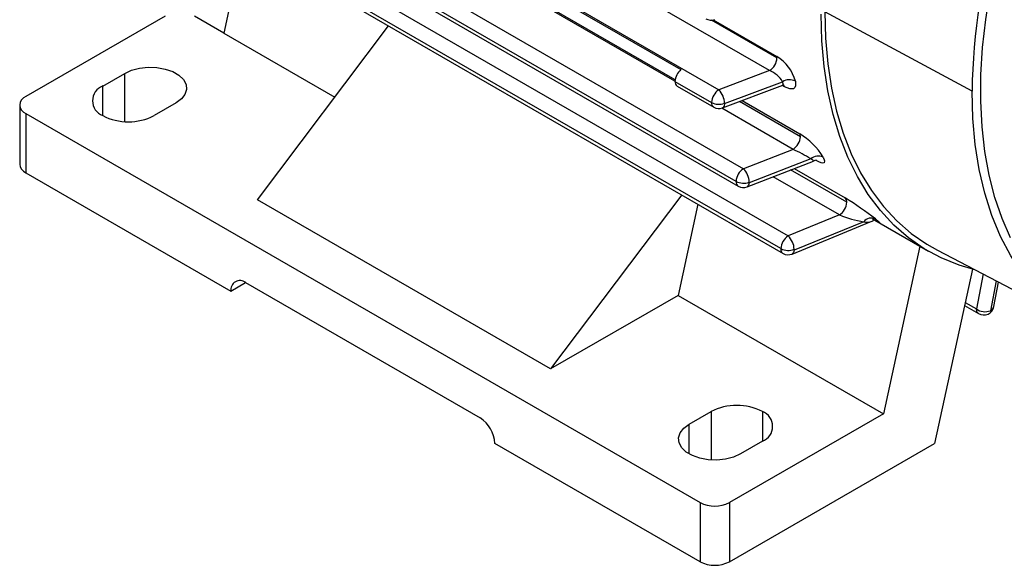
# Model space of a CAD drawing. Header units: inches. Extents: x 0 to 33, y 0 to 25.5.
# Tile 13 of 19: x 23.4 to 27.1, y 15.7 to 17.8. Entities that reach past the tile are written whole.
import ezdxf

# ---------------------------------------------------------------- set-up
doc = ezdxf.new("R2010")
doc.units = ezdxf.units.IN
doc.header["$LTSCALE"] = 3
doc.header["$MEASUREMENT"] = 0

msp = doc.modelspace()

# ---------------------------------------------------------------- linework, layer by layer
for p, q in [((26.2519, 17.6122), (23.7693, 19.0454)), ((23.6011, 18.9584), (26.0592, 17.5393)), ((23.6881, 18.9017), (25.9152, 17.616)), ((25.893, 17.5776), (23.6989, 18.8442)), ((25.8925, 17.5717), (23.7745, 18.7943)), ((23.6474, 18.6855), (26.1523, 17.2395)), ((26.1245, 17.1912), (23.6196, 18.6373)), ((23.6277, 18.6193), (26.1327, 17.1732)), ((23.8174, 18.4301), (26.3224, 16.984)), ((26.2945, 16.9358), (23.7896, 18.3818)), ((23.7978, 18.3638), (26.3027, 16.9177)), ((24.2535, 18.1007), (24.1784, 17.7547)), ((23.9557, 17.819), (23.4267, 17.5137)), ((24.1784, 17.7547), (24.067, 17.819)), ((26.2797, 17.6604), (26.0307, 17.8042)), ((26.038, 17.8052), (26.2793, 17.6659)), ((27.0207, 17.5342), (26.4612, 17.8354)), ((24.3064, 17.1215), (24.8045, 17.7826)), ((24.1784, 17.7547), (24.6001, 17.5113)), ((23.719, 17.5538), (23.8026, 17.602)), ((23.8026, 17.4184), (23.8026, 17.602)), ((26.2519, 17.6122), (26.0592, 17.5393)), ((23.719, 17.4413), (23.719, 17.5538)), ((25.8925, 17.5713), (26.0314, 17.4911)), ((25.9006, 17.5533), (26.0395, 17.4731)), ((26.0731, 17.4703), (26.3017, 17.5569)), ((26.0808, 17.4869), (26.3012, 17.5702)), ((26.3085, 17.5508), (26.2995, 17.556)), ((23.4037, 17.4815), (23.4037, 17.2565)), ((23.9974, 17.4896), (23.9139, 17.4413)), ((26.3408, 17.3129), (26.0699, 17.4693)), ((26.0808, 17.4869), (26.0808, 17.4882)), ((26.3686, 17.3611), (26.1373, 17.4946)), ((26.1478, 17.4986), (26.3664, 17.3724)), ((23.4267, 17.4494), (25.9879, 15.9708)), ((23.4267, 17.4494), (23.4267, 17.2243)), ((26.3408, 17.3129), (26.1523, 17.2395)), ((26.4081, 17.2768), (26.1742, 17.1859)), ((26.1666, 17.1706), (26.4183, 17.2688)), ((26.3451, 17.2402), (26.5391, 17.1283)), ((26.4289, 17.2706), (26.428, 17.2711)), ((26.4284, 17.2713), (26.4289, 17.2706)), ((23.4267, 17.2243), (24.2062, 16.7744)), ((26.517, 17.0638), (26.2653, 17.2091)), ((26.5448, 17.112), (26.3318, 17.235)), ((26.1743, 17.1884), (26.1742, 17.1859)), ((25.9181, 17.1398), (25.42, 16.4787)), ((25.42, 16.4787), (24.3064, 17.1215)), ((25.9795, 17.1043), (25.9044, 16.7583)), ((26.517, 17.0638), (26.3224, 16.984)), ((26.3372, 16.9154), (26.6339, 17.0378)), ((26.6097, 17.0381), (26.3449, 16.9295)), ((26.6422, 17.0489), (26.855, 16.9261)), ((26.6473, 17.047), (26.6461, 17.0476)), ((26.6467, 17.0473), (26.6473, 17.047)), ((26.8222, 16.945), (26.6839, 16.3083)), ((26.345, 16.9333), (26.3449, 16.9295)), ((26.8892, 16.9297), (27.4429, 16.6409)), ((27.0225, 16.8578), (26.8787, 16.1958)), ((27.0623, 16.8395), (27.0371, 16.7071)), ((24.2062, 16.7744), (24.2619, 16.8065)), ((24.2619, 16.8065), (25.1527, 16.2922)), ((24.2619, 16.8065), (24.2619, 16.8065)), ((27.1117, 16.8137), (27.0902, 16.7)), ((27.1036, 16.7157), (27.1213, 16.8087)), ((25.9044, 16.7583), (25.42, 16.4787)), ((25.9044, 16.7583), (26.6839, 16.3083)), ((26.9925, 16.7195), (27.0453, 16.689)), ((26.9951, 16.7313), (27.0371, 16.7071)), ((25.9461, 16.2682), (26.0297, 16.3164)), ((26.0297, 16.3164), (26.0297, 16.1328)), ((26.6839, 16.3083), (26.0993, 15.9708)), ((26.2245, 16.3164), (26.2245, 16.2039)), ((25.9461, 16.1557), (25.9461, 16.2682)), ((25.9879, 15.7458), (25.2084, 16.1958)), ((26.0993, 15.7458), (26.8787, 16.1958)), ((26.2245, 16.2039), (26.141, 16.1557)), ((25.9879, 15.9708), (25.9879, 15.7458)), ((26.0993, 15.9708), (26.0993, 15.7458))]:
    msp.add_line(p, q)
at = {"flags": 128}
for points in [[(27.1669, 16.9764), (27.1345, 17.0509), (27.1074, 17.1307), (27.0857, 17.2155), (27.0696, 17.3048), (27.0589, 17.3984), (27.0539, 17.4958), (27.0546, 17.5966), (27.0608, 17.7004), (27.0727, 17.8067), (27.0901, 17.9152), (27.113, 18.0253), (27.1413, 18.1366), (27.1749, 18.2487)], [(27.0315, 16.8555), (26.9713, 16.8732), (26.9034, 16.9008), (26.8393, 16.9354), (26.7793, 16.9771), (26.7237, 17.0255), (26.6726, 17.0806), (26.6264, 17.142), (26.5851, 17.2095), (26.549, 17.2829), (26.5182, 17.3618), (26.4928, 17.4459), (26.4729, 17.5349), (26.4587, 17.6284), (26.4501, 17.726), (26.4472, 17.8273)], [(26.4612, 17.8354), (26.464, 17.7351), (26.4725, 17.6384), (26.4866, 17.5459), (26.5062, 17.4577), (26.5314, 17.3745), (26.5619, 17.2964), (26.5976, 17.2237), (26.6385, 17.1569), (26.6843, 17.0961), (26.7348, 17.0416), (26.7899, 16.9936), (26.8493, 16.9524), (26.8892, 16.9297)], [(23.8026, 17.602), (23.8287, 17.6139), (23.859, 17.6217), (23.8917, 17.6252), (23.9248, 17.624), (23.9565, 17.6183), (23.985, 17.6084), (24.0085, 17.5949), (24.0256, 17.5784), (24.0355, 17.5601), (24.0375, 17.541), (24.0315, 17.5221), (24.0179, 17.5046), (23.9974, 17.4896)], [(26.3001, 17.5564), (26.3012, 17.5567), (26.3032, 17.5588), (26.3038, 17.5618), (26.3012, 17.5702)], [(26.3003, 17.5563), (26.3041, 17.5583), (26.3038, 17.5586)], [(26.35, 17.5724), (26.3506, 17.5542), (26.3478, 17.5478), (26.343, 17.5437), (26.3283, 17.5427), (26.3085, 17.5508)], [(27.2411, 16.8046), (27.2117, 16.8422), (27.1677, 16.909), (27.1293, 16.9822), (27.0964, 17.0614), (27.0693, 17.1462), (27.0481, 17.2363), (27.0329, 17.3313), (27.0238, 17.4307), (27.0207, 17.5342)], [(26.0808, 17.4869), (26.079, 17.477), (26.0741, 17.4708), (26.073, 17.4707)], [(26.4182, 17.2689), (26.4186, 17.2689), (26.416, 17.2715), (26.4081, 17.2768)], [(26.4552, 17.2836), (26.4608, 17.2695), (26.4585, 17.2617), (26.454, 17.2608), (26.4474, 17.262), (26.439, 17.2653), (26.4289, 17.2706)], [(26.1742, 17.1859), (26.1722, 17.1766), (26.1672, 17.1709), (26.1665, 17.1709)], [(26.6341, 17.0378), (26.6414, 17.0406), (26.6458, 17.0426), (26.6461, 17.044)], [(26.6537, 17.0486), (26.6653, 17.0395), (26.6699, 17.0352), (26.6686, 17.0353), (26.6645, 17.0373), (26.6573, 17.0413), (26.6473, 17.047)], [(26.3449, 16.9295), (26.3426, 16.9207), (26.3374, 16.9155), (26.3372, 16.9155)], [(27.0453, 16.689), (27.0453, 16.689), (27.0393, 16.696), (27.0371, 16.7071)], [(26.141, 16.1557), (26.1149, 16.1438), (26.0846, 16.136), (26.0519, 16.1325), (26.0187, 16.1337), (25.987, 16.1394), (25.9586, 16.1493), (25.9351, 16.1628), (25.9179, 16.1793), (25.908, 16.1976), (25.906, 16.2167), (25.912, 16.2356), (25.9257, 16.2531), (25.9461, 16.2682)]]:
    msp.add_lwpolyline(points, dxfattribs=at)
for centre, radius, start, end in [((29.3592, 17.5059), 2.3386, 162.9714, 179.3082), ((26.0294, 17.8436), 0.0394, 240.0027, 290.5508), ((26.2193, 17.6632), 0.0605, 302.6055, 357.3945), ((26.198, 17.5309), 0.1576, 15.2748, 58.9368), ((26.2474, 17.6606), 0.0323, 359.7783, 9.4375), ((25.954, 17.5682), 0.0616, 129.0607, 177.0852), ((26.2118, 17.5152), 0.105, 31.5691, 67.5417), ((26.3277, 17.5265), 0.0511, 64.0792, 121.1878), ((23.7404, 17.4976), 0.0602, 110.7834, 249.2166), ((25.9112, 17.5689), 0.0189, 172.7442, 235.9436), ((26.0918, 17.4883), 0.0605, 122.6055, 177.3945), ((26.0056, 17.4866), 0.0752, 1.2085, 44.5106), ((26.2914, 17.5468), 0.0175, 12.9515, 42.6484), ((23.4389, 17.4815), 0.0344, 110.7834, 249.2166), ((26.0507, 17.489), 0.0194, 173.7012, 234.9867), ((26.0594, 17.546), 0.0617, 242.9294, 290.2537), ((26.0592, 17.5072), 0.0394, 240.0027, 290.6662), ((23.8165, 17.6294), 0.2118, 242.6097, 297.3903), ((26.3082, 17.3638), 0.0605, 302.6055, 357.3945), ((26.2255, 17.1427), 0.2695, 31.5366, 58.4806), ((26.3419, 17.3617), 0.0267, 358.6855, 23.6037), ((26.1592, 16.8929), 0.4575, 57.0427, 66.617), ((26.4369, 17.2443), 0.0434, 64.9683, 131.5083), ((23.4431, 17.2604), 0.0396, 185.6948, 245.6253), ((26.1849, 17.1885), 0.0605, 122.6055, 177.3945), ((26.1003, 17.1868), 0.0741, 1.2726, 45.3146), ((26.4442, 17.1955), 0.0777, 101.0522, 109.3769), ((26.1438, 17.1891), 0.0194, 173.7012, 234.9867), ((26.1526, 17.2461), 0.0616, 242.9236, 290.6586), ((26.1523, 17.2073), 0.0394, 240.0027, 291.1602), ((25.8826, 16.0611), 1.2529, 52.0166, 58.4009), ((26.5231, 17.1135), 0.0218, 356.1769, 42.7327), ((26.4844, 17.1148), 0.0605, 302.6055, 357.3945), ((26.6755, 17.4557), 0.4227, 247.97, 261.0456), ((26.6384, 17.0157), 0.0364, 65.0814, 141.894), ((26.6222, 17.0794), 0.0432, 253.1397, 285.5973), ((26.355, 16.933), 0.0605, 122.6055, 177.3945), ((26.273, 16.9315), 0.072, 1.3987, 46.7729), ((26.3138, 16.9336), 0.0194, 173.7012, 234.9867), ((26.3226, 16.9906), 0.0616, 242.909, 291.4056), ((26.3224, 16.9518), 0.0394, 240.0027, 292.0854), ((24.2402, 16.7799), 0.0344, 50.7967, 189.214), ((27.0697, 16.7487), 0.0528, 231.9758, 292.8294), ((27.065, 16.7231), 0.0394, 240.0027, 349.1461), ((27.0833, 16.7192), 0.0204, 289.7104, 350.2088), ((26.1271, 16.1283), 0.2118, 62.6097, 117.3903), ((26.2032, 16.2601), 0.0602, 290.7834, 69.2166), ((25.0875, 16.1903), 0.121, 2.6055, 57.3945), ((26.0436, 16.0783), 0.121, 242.6097, 297.3903), ((26.0436, 15.8533), 0.121, 242.6097, 297.3903)]:
    msp.add_arc(centre, radius, start, end)

doc.saveas('drawing.dxf')
